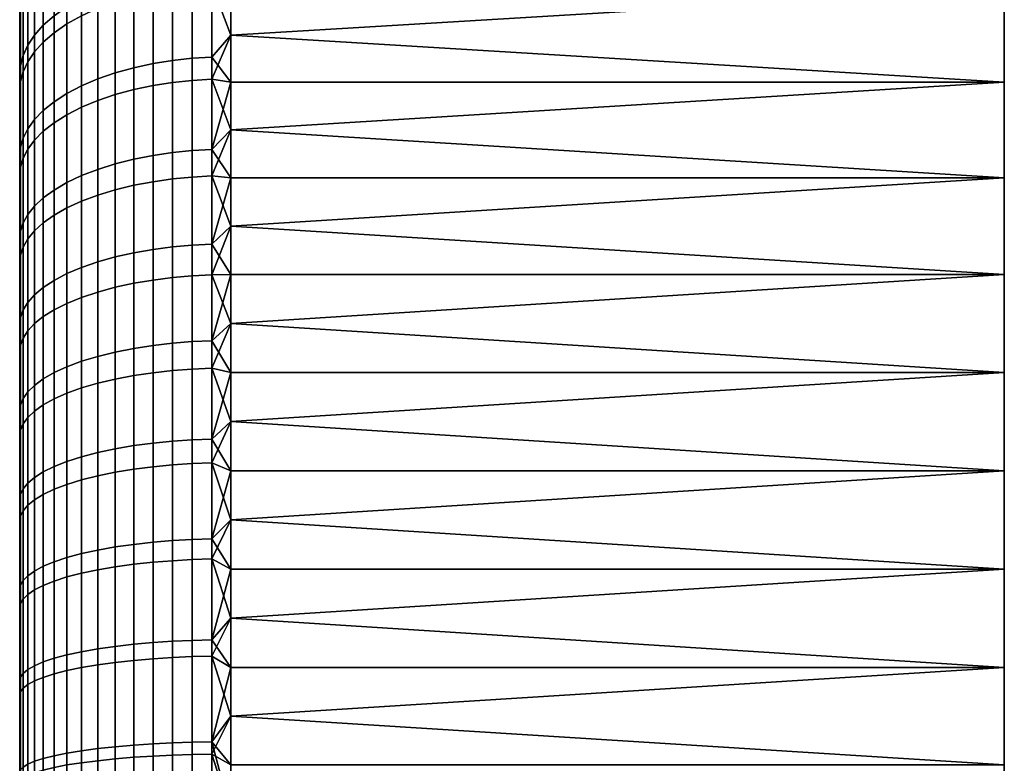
# Model space of a CAD drawing. Header units: millimetres. Extents: x -347 to 347, y -351 to 323.
# Tile 122 of 256: x -347 to -333, y -82 to -72. Entities that reach past the tile are written whole.
import ezdxf

# ---------------------------------------------------------------- set-up
doc = ezdxf.new("R2010")
doc.units = ezdxf.units.MM
doc.layers.add('kolecka', color=7, linetype='Continuous', true_color=0x282828)
doc.layers.add('podnoz', color=252, linetype='Continuous', true_color=0x696969)

msp = doc.modelspace()

# ---------------------------------------------------------------- meshes
at = {"layer": 'kolecka'}
mesh = msp.add_polyface(dxfattribs=at)
corners = [(-346.299, -71.179, 4.844), (-346.05, -71.085, 4.688), (-346.05, -72.345, 3.974), (-346.299, -72.431, 4.134), (-346.529, -71.286, 5.022), (-346.529, -72.529, 4.317), (-346.737, -71.404, 5.22), (-346.737, -72.638, 4.521), (-346.919, -71.532, 5.434), (-346.919, -72.755, 4.74), (-347.073, -71.668, 5.66), (-347.073, -72.88, 4.973), (-347.198, -71.809, 5.895), (-347.198, -73.009, 5.214), (-347.292, -71.952, 6.134), (-347.292, -73.14, 5.46), (-347.358, -72.096, 6.374), (-347.358, -73.272, 5.707), (-346.299, -69.963, 5.615), (-346.05, -69.862, 5.463), (-346.529, -70.078, 5.787), (-346.737, -70.206, 5.979), (-346.919, -70.345, 6.186), (-347.073, -70.491, 6.405), (-347.198, -70.643, 6.633), (-347.292, -70.798, 6.865), (-347.358, -70.953, 7.097), (-347.396, -71.107, 7.327), (-347.396, -72.238, 6.611), (-347.408, -71.257, 7.551), (-347.408, -72.376, 6.842), (-347.358, -69.848, 7.876), (-347.292, -69.681, 7.651), (-347.396, -70.012, 8.098), (-347.408, -70.173, 8.314), (-347.292, -70.981, 53.257), (-347.198, -70.828, 53.49), (-347.198, -69.649, 52.672), (-347.292, -69.813, 52.447), (-347.358, -71.134, 53.023), (-347.358, -69.979, 52.221), (-347.396, -71.286, 52.792), (-347.396, -70.142, 51.998), (-347.408, -71.434, 52.567), (-347.408, -70.301, 51.781), (-346.529, -71.532, 55.124), (-346.299, -71.427, 55.303), (-346.299, -70.155, 54.513), (-346.529, -70.269, 54.34), (-346.737, -71.649, 54.925), (-346.737, -70.396, 54.147), (-346.919, -71.775, 54.71), (-346.919, -70.533, 53.939), (-347.073, -71.908, 54.482), (-347.073, -70.677, 53.718), (-347.198, -72.047, 54.246), (-347.292, -72.187, 54.006), (-347.358, -72.329, 53.765), (-347.396, -72.469, 53.526), (-347.408, -72.605, 53.294), (-346.529, -72.833, 55.843), (-346.299, -72.738, 56.027), (-346.737, -72.94, 55.638), (-346.919, -73.055, 55.417), (-347.073, -73.176, 55.183), (-347.198, -73.302, 54.94), (-347.292, -73.431, 54.693)]
mesh.append_faces([[corners[k] for k in face] for face in [(0, 1, 2, 3), (4, 0, 3, 5), (6, 4, 5, 7), (8, 6, 7, 9), (10, 8, 9, 11), (12, 10, 11, 13), (14, 12, 13, 15), (16, 14, 15, 17), (18, 19, 1, 0), (20, 18, 0, 4), (21, 20, 4, 6), (22, 21, 6, 8), (23, 22, 8, 10), (24, 23, 10, 12), (25, 24, 12, 14), (26, 25, 14, 16), (27, 26, 16, 28), (29, 27, 28, 30), (31, 32, 25, 26), (33, 31, 26, 27), (34, 33, 27, 29), (35, 36, 37, 38), (39, 35, 38, 40), (41, 39, 40, 42), (43, 41, 42, 44), (45, 46, 47, 48), (49, 45, 48, 50), (51, 49, 50, 52), (53, 51, 52, 54), (55, 53, 54, 36), (56, 55, 36, 35), (57, 56, 35, 39), (58, 57, 39, 41), (59, 58, 41, 43), (60, 61, 46, 45), (62, 60, 45, 49), (63, 62, 49, 51), (64, 63, 51, 53), (65, 64, 53, 55), (66, 65, 55, 56)]])
mesh = msp.add_polyface(dxfattribs=at)
corners = [(-344.954, -73.451, 2.925), (-344.678, -73.435, 2.891), (-344.678, -74.78, 2.294), (-344.954, -74.795, 2.329), (-345.234, -73.479, 2.984), (-345.234, -74.82, 2.39), (-345.512, -73.52, 3.07), (-345.512, -74.856, 2.477), (-345.786, -73.573, 3.183), (-345.786, -74.904, 2.592), (-346.05, -73.639, 3.322), (-346.05, -74.963, 2.734), (-344.954, -72.138, 3.587), (-344.678, -72.121, 3.553), (-345.234, -72.169, 3.645), (-345.512, -72.214, 3.728), (-345.786, -72.273, 3.838), (-346.05, -72.345, 3.974), (-344.954, -70.86, 4.312), (-344.678, -70.84, 4.279), (-345.234, -70.893, 4.368), (-345.512, -70.942, 4.449), (-345.786, -71.006, 4.556), (-346.05, -71.085, 4.688), (-344.954, -69.618, 5.098), (-344.678, -69.597, 5.067), (-345.234, -69.654, 5.153), (-345.512, -69.707, 5.232), (-345.786, -69.776, 5.335), (-346.05, -69.862, 5.463), (-345.234, -71.147, 55.782), (-344.954, -71.113, 55.839), (-344.954, -69.814, 55.032), (-345.234, -69.85, 54.977), (-345.512, -71.194, 55.7), (-345.512, -69.903, 54.898), (-345.786, -71.257, 55.593), (-345.786, -69.971, 54.794), (-346.05, -71.335, 55.46), (-346.05, -70.055, 54.665), (-346.299, -71.427, 55.303), (-346.299, -70.155, 54.513), (-345.234, -72.482, 56.52), (-344.954, -72.452, 56.578), (-345.512, -72.526, 56.436), (-345.786, -72.583, 56.325), (-346.05, -72.654, 56.189), (-346.299, -72.738, 56.027), (-345.234, -73.853, 57.188), (-344.954, -73.826, 57.248), (-345.512, -73.892, 57.102), (-345.786, -73.944, 56.989), (-346.05, -74.008, 56.849), (-346.299, -74.083, 56.683), (-345.234, -75.256, 57.786), (-344.954, -75.232, 57.847), (-345.512, -75.291, 57.698), (-345.786, -75.337, 57.582), (-346.05, -75.394, 57.439), (-346.299, -75.461, 57.27)]
mesh.append_faces([[corners[k] for k in face] for face in [(0, 1, 2, 3), (4, 0, 3, 5), (6, 4, 5, 7), (8, 6, 7, 9), (10, 8, 9, 11), (12, 13, 1, 0), (14, 12, 0, 4), (15, 14, 4, 6), (16, 15, 6, 8), (17, 16, 8, 10), (18, 19, 13, 12), (20, 18, 12, 14), (21, 20, 14, 15), (22, 21, 15, 16), (23, 22, 16, 17), (24, 25, 19, 18), (26, 24, 18, 20), (27, 26, 20, 21), (28, 27, 21, 22), (29, 28, 22, 23), (30, 31, 32, 33), (34, 30, 33, 35), (36, 34, 35, 37), (38, 36, 37, 39), (40, 38, 39, 41), (42, 43, 31, 30), (44, 42, 30, 34), (45, 44, 34, 36), (46, 45, 36, 38), (47, 46, 38, 40), (48, 49, 43, 42), (50, 48, 42, 44), (51, 50, 44, 45), (52, 51, 45, 46), (53, 52, 46, 47), (54, 55, 49, 48), (56, 54, 48, 50), (57, 56, 50, 51), (58, 57, 51, 52), (59, 58, 52, 53)]])
mesh = msp.add_polyface(dxfattribs=at)
corners = [(-333.408, -75.214, 2.106), (-344.408, -74.523, 2.39), (-333.408, -73.837, 2.692), (-344.408, -73.837, 2.692), (-344.408, -73.155, 3.012), (-333.408, -72.478, 3.351), (-333.408, -71.144, 4.085), (-344.408, -71.807, 3.709), (-344.408, -71.144, 4.085), (-344.408, -70.488, 4.478), (-333.408, -69.84, 4.89), (-344.408, -75.908, 1.842), (-344.408, -75.214, 2.106), (-344.408, -72.478, 3.351), (-333.408, -72.478, 56.649), (-344.408, -72.478, 56.649), (-344.408, -73.155, 56.988), (-333.408, -73.837, 57.308), (-344.408, -73.837, 57.308), (-344.408, -74.523, 57.61), (-333.408, -75.214, 57.894), (-333.408, -71.144, 55.915), (-344.408, -71.144, 55.915), (-344.408, -71.807, 56.291), (-344.408, -70.488, 55.522), (-344.408, -75.214, 57.894), (-344.954, -71.113, 55.839), (-344.678, -71.094, 55.871), (-344.678, -69.794, 55.064), (-344.954, -69.814, 55.032), (-344.954, -72.452, 56.578), (-344.678, -72.434, 56.612), (-344.954, -73.826, 57.248), (-344.678, -73.81, 57.283), (-344.954, -75.232, 57.847), (-344.678, -75.218, 57.883), (-344.678, -74.78, 2.294), (-344.408, -74.523, 2.39), (-344.408, -75.214, 2.106), (-344.678, -73.435, 2.891), (-344.408, -73.155, 3.012), (-344.408, -73.837, 2.692), (-344.408, -72.478, 3.351), (-344.408, -71.807, 3.709), (-344.678, -72.121, 3.553), (-344.678, -70.84, 4.279), (-344.408, -71.144, 4.085), (-344.408, -70.488, 4.478), (-344.408, -71.144, 55.915), (-344.408, -70.488, 55.522), (-344.408, -71.807, 56.291), (-344.408, -73.155, 56.988), (-344.408, -72.478, 56.649), (-344.408, -73.837, 57.308), (-344.408, -75.214, 57.894), (-344.408, -74.523, 57.61)]
mesh.append_faces([[corners[k] for k in face] for face in [(0, 1, 2, 2), (2, 3, 4, 5), (6, 5, 7, 7), (6, 8, 9, 10), (0, 11, 12, 12), (2, 1, 3, 3), (1, 0, 12, 12), (5, 13, 7, 7), (6, 7, 8, 8), (13, 5, 4, 4), (14, 15, 16, 17), (17, 18, 19, 20), (21, 22, 23, 14), (21, 24, 22, 22), (17, 16, 18, 18), (20, 19, 25, 25), (15, 14, 23, 23), (26, 27, 28, 29), (30, 31, 27, 26), (32, 33, 31, 30), (34, 35, 33, 32), (36, 37, 38, 38), (39, 40, 41, 41), (39, 42, 40, 40), (43, 44, 45, 46), (45, 47, 46, 46), (44, 43, 42, 42), (36, 41, 37, 37), (44, 42, 39, 39), (36, 39, 41, 41), (27, 48, 49, 49), (27, 50, 48, 48), (31, 51, 52, 52), (33, 53, 51, 51), (35, 54, 55, 55), (33, 55, 53, 53), (31, 52, 50, 50), (33, 51, 31, 31), (35, 55, 33, 33), (27, 31, 50, 50)]])
mesh = msp.add_polyface(dxfattribs=at)
corners = [(-346.299, -73.717, 3.486), (-346.05, -73.639, 3.322), (-346.05, -74.963, 2.734), (-346.299, -75.032, 2.903), (-346.529, -73.805, 3.674), (-346.529, -75.112, 3.095), (-346.737, -73.904, 3.882), (-346.737, -75.2, 3.307), (-346.919, -74.011, 4.108), (-346.919, -75.296, 3.538), (-347.073, -74.123, 4.346), (-347.073, -75.396, 3.781), (-347.198, -74.24, 4.593), (-347.198, -75.501, 4.034), (-347.292, -74.36, 4.846), (-347.292, -75.608, 4.292), (-347.358, -74.479, 5.098), (-347.358, -75.715, 4.55), (-347.396, -74.597, 5.348), (-347.396, -75.821, 4.805), (-347.408, -74.712, 5.592), (-347.408, -75.924, 5.054), (-346.299, -72.431, 4.134), (-346.05, -72.345, 3.974), (-346.529, -72.529, 4.317), (-346.737, -72.638, 4.521), (-346.919, -72.755, 4.74), (-347.073, -72.88, 4.973), (-347.198, -73.009, 5.214), (-347.292, -73.14, 5.46), (-347.358, -73.272, 5.707), (-347.396, -73.402, 5.95), (-347.408, -73.529, 6.188), (-347.396, -72.238, 6.611), (-347.358, -72.096, 6.374), (-347.408, -72.376, 6.842), (-347.358, -73.56, 54.445), (-347.292, -73.431, 54.693), (-347.292, -72.187, 54.006), (-347.358, -72.329, 53.765), (-347.396, -73.687, 54.199), (-347.396, -72.469, 53.526), (-347.408, -73.811, 53.96), (-347.408, -72.605, 53.294), (-346.529, -74.17, 56.494), (-346.299, -74.083, 56.683), (-346.299, -72.738, 56.027), (-346.529, -72.833, 55.843), (-346.737, -74.265, 56.285), (-346.737, -72.94, 55.638), (-346.919, -74.369, 56.058), (-346.919, -73.055, 55.417), (-347.073, -74.478, 55.818), (-347.073, -73.176, 55.183), (-347.198, -74.592, 55.569), (-347.198, -73.302, 54.94), (-347.292, -74.707, 55.315), (-347.358, -74.823, 55.061), (-347.396, -74.938, 54.81), (-347.408, -75.05, 54.564), (-346.529, -75.537, 57.077), (-346.299, -75.461, 57.27), (-346.737, -75.622, 56.863), (-346.919, -75.714, 56.631), (-347.073, -75.811, 56.386), (-347.198, -75.911, 56.131), (-347.292, -76.014, 55.872)]
mesh.append_faces([[corners[k] for k in face] for face in [(0, 1, 2, 3), (4, 0, 3, 5), (6, 4, 5, 7), (8, 6, 7, 9), (10, 8, 9, 11), (12, 10, 11, 13), (14, 12, 13, 15), (16, 14, 15, 17), (18, 16, 17, 19), (20, 18, 19, 21), (22, 23, 1, 0), (24, 22, 0, 4), (25, 24, 4, 6), (26, 25, 6, 8), (27, 26, 8, 10), (28, 27, 10, 12), (29, 28, 12, 14), (30, 29, 14, 16), (31, 30, 16, 18), (32, 31, 18, 20), (33, 34, 30, 31), (35, 33, 31, 32), (36, 37, 38, 39), (40, 36, 39, 41), (42, 40, 41, 43), (44, 45, 46, 47), (48, 44, 47, 49), (50, 48, 49, 51), (52, 50, 51, 53), (54, 52, 53, 55), (56, 54, 55, 37), (57, 56, 37, 36), (58, 57, 36, 40), (59, 58, 40, 42), (60, 61, 45, 44), (62, 60, 44, 48), (63, 62, 48, 50), (64, 63, 50, 52), (65, 64, 52, 54), (66, 65, 54, 56)]])
mesh = msp.add_polyface(dxfattribs=at)
corners = [(-346.299, -76.376, 2.385), (-346.05, -76.314, 2.213), (-346.05, -77.69, 1.76), (-346.299, -77.743, 1.934), (-346.529, -76.446, 2.58), (-346.529, -77.803, 2.133), (-346.737, -76.523, 2.797), (-346.737, -77.87, 2.353), (-346.919, -76.607, 3.032), (-346.919, -77.942, 2.592), (-347.073, -76.696, 3.28), (-347.073, -78.019, 2.844), (-347.198, -76.788, 3.538), (-347.198, -78.098, 3.106), (-347.292, -76.882, 3.8), (-347.292, -78.179, 3.373), (-347.358, -76.976, 4.064), (-347.358, -78.26, 3.64), (-347.396, -77.069, 4.324), (-347.396, -78.341, 3.905), (-347.408, -77.16, 4.578), (-347.408, -78.419, 4.162), (-346.299, -75.032, 2.903), (-346.05, -74.963, 2.734), (-346.529, -75.112, 3.095), (-346.737, -75.2, 3.307), (-346.919, -75.296, 3.538), (-347.073, -75.396, 3.781), (-347.198, -75.501, 4.034), (-347.292, -75.608, 4.292), (-347.358, -75.715, 4.55), (-347.396, -75.821, 4.805), (-347.408, -75.924, 5.054), (-347.358, -76.117, 55.612), (-347.292, -76.014, 55.872), (-347.292, -74.707, 55.315), (-347.358, -74.823, 55.061), (-347.396, -76.219, 55.355), (-347.396, -74.938, 54.81), (-347.408, -76.318, 55.104), (-347.408, -75.05, 54.564), (-346.299, -76.757, 57.748), (-346.05, -76.698, 57.92), (-346.05, -75.394, 57.439), (-346.299, -75.461, 57.27), (-346.529, -76.824, 57.551), (-346.529, -75.537, 57.077), (-346.737, -76.899, 57.333), (-346.737, -75.622, 56.863), (-346.919, -76.98, 57.098), (-346.919, -75.714, 56.631), (-347.073, -77.065, 56.848), (-347.073, -75.811, 56.386), (-347.198, -77.154, 56.589), (-347.198, -75.911, 56.131), (-347.292, -77.244, 56.325), (-347.358, -77.335, 56.061), (-347.396, -77.424, 55.8), (-347.408, -77.511, 55.544), (-346.299, -78.075, 58.164), (-346.05, -78.024, 58.339), (-346.529, -78.133, 57.965), (-346.737, -78.197, 57.744), (-346.919, -78.266, 57.504), (-347.073, -78.34, 57.251), (-347.198, -78.416, 56.988), (-347.292, -78.494, 56.72)]
mesh.append_faces([[corners[k] for k in face] for face in [(0, 1, 2, 3), (4, 0, 3, 5), (6, 4, 5, 7), (8, 6, 7, 9), (10, 8, 9, 11), (12, 10, 11, 13), (14, 12, 13, 15), (16, 14, 15, 17), (18, 16, 17, 19), (20, 18, 19, 21), (22, 23, 1, 0), (24, 22, 0, 4), (25, 24, 4, 6), (26, 25, 6, 8), (27, 26, 8, 10), (28, 27, 10, 12), (29, 28, 12, 14), (30, 29, 14, 16), (31, 30, 16, 18), (32, 31, 18, 20), (33, 34, 35, 36), (37, 33, 36, 38), (39, 37, 38, 40), (41, 42, 43, 44), (45, 41, 44, 46), (47, 45, 46, 48), (49, 47, 48, 50), (51, 49, 50, 52), (53, 51, 52, 54), (55, 53, 54, 34), (56, 55, 34, 33), (57, 56, 33, 37), (58, 57, 37, 39), (59, 60, 42, 41), (61, 59, 41, 45), (62, 61, 45, 47), (63, 62, 47, 49), (64, 63, 49, 51), (65, 64, 51, 53), (66, 65, 53, 55)]])
mesh = msp.add_polyface(dxfattribs=at)
corners = [(-344.954, -78.979, 0.948), (-344.678, -78.97, 0.911), (-344.678, -80.407, 0.589), (-344.954, -80.414, 0.626), (-345.234, -78.995, 1.012), (-345.234, -80.427, 0.69), (-345.512, -79.018, 1.104), (-345.512, -80.445, 0.783), (-345.786, -79.049, 1.224), (-345.786, -80.47, 0.906), (-346.05, -79.086, 1.374), (-346.05, -80.5, 1.057), (-344.954, -77.562, 1.34), (-344.678, -77.551, 1.303), (-345.234, -77.582, 1.402), (-345.512, -77.609, 1.493), (-345.786, -77.645, 1.612), (-346.05, -77.69, 1.76), (-344.954, -76.166, 1.8), (-344.678, -76.154, 1.764), (-345.234, -76.189, 1.862), (-345.512, -76.22, 1.951), (-345.786, -76.262, 2.069), (-346.05, -76.314, 2.213), (-344.954, -74.795, 2.329), (-344.678, -74.78, 2.294), (-345.234, -74.82, 2.39), (-345.512, -74.856, 2.477), (-345.786, -74.904, 2.592), (-346.05, -74.963, 2.734), (-344.954, -76.556, 58.335), (-344.678, -76.544, 58.371), (-344.678, -75.218, 57.883), (-344.954, -75.232, 57.847), (-345.234, -76.577, 58.273), (-345.234, -75.256, 57.786), (-345.512, -76.608, 58.183), (-345.512, -75.291, 57.698), (-345.786, -76.648, 58.066), (-345.786, -75.337, 57.582), (-346.05, -76.698, 57.92), (-346.05, -75.394, 57.439), (-344.954, -77.901, 58.761), (-344.678, -77.891, 58.797), (-345.234, -77.92, 58.697), (-345.512, -77.946, 58.606), (-345.786, -77.981, 58.487), (-346.05, -78.024, 58.339), (-344.954, -79.266, 59.122), (-344.678, -79.257, 59.159), (-345.234, -79.281, 59.058), (-345.512, -79.303, 58.966), (-345.786, -79.332, 58.845), (-346.05, -79.368, 58.695), (-344.954, -80.645, 59.419), (-344.678, -80.638, 59.456), (-345.234, -80.657, 59.354), (-345.512, -80.675, 59.261), (-345.786, -80.699, 59.139), (-346.05, -80.727, 58.988)]
mesh.append_faces([[corners[k] for k in face] for face in [(0, 1, 2, 3), (4, 0, 3, 5), (6, 4, 5, 7), (8, 6, 7, 9), (10, 8, 9, 11), (12, 13, 1, 0), (14, 12, 0, 4), (15, 14, 4, 6), (16, 15, 6, 8), (17, 16, 8, 10), (18, 19, 13, 12), (20, 18, 12, 14), (21, 20, 14, 15), (22, 21, 15, 16), (23, 22, 16, 17), (24, 25, 19, 18), (26, 24, 18, 20), (27, 26, 20, 21), (28, 27, 21, 22), (29, 28, 22, 23), (30, 31, 32, 33), (34, 30, 33, 35), (36, 34, 35, 37), (38, 36, 37, 39), (40, 38, 39, 41), (42, 43, 31, 30), (44, 42, 30, 34), (45, 44, 34, 36), (46, 45, 36, 38), (47, 46, 38, 40), (48, 49, 43, 42), (50, 48, 42, 44), (51, 50, 44, 45), (52, 51, 45, 46), (53, 52, 46, 47), (54, 55, 49, 48), (56, 54, 48, 50), (57, 56, 50, 51), (58, 57, 51, 52), (59, 58, 52, 53)]])
mesh = msp.add_polyface(dxfattribs=at)
corners = [(-333.408, -80.798, 0.501), (-344.408, -80.1, 0.638), (-333.408, -79.402, 0.794), (-344.408, -79.402, 0.794), (-344.408, -78.702, 0.967), (-333.408, -78.002, 1.158), (-333.408, -76.604, 1.595), (-344.408, -77.303, 1.367), (-333.408, -75.214, 2.106), (-344.408, -75.908, 1.842), (-344.408, -80.798, 0.501), (-344.408, -78.002, 1.158), (-344.408, -76.604, 1.595), (-333.408, -76.604, 58.405), (-344.408, -76.604, 58.405), (-344.408, -77.303, 58.633), (-333.408, -78.002, 58.842), (-344.408, -78.002, 58.842), (-344.408, -78.702, 59.033), (-333.408, -79.402, 59.206), (-344.408, -79.402, 59.206), (-344.408, -80.1, 59.362), (-333.408, -80.798, 59.499), (-333.408, -75.214, 57.894), (-344.408, -75.214, 57.894), (-344.408, -75.908, 58.158), (-344.678, -80.407, 0.589), (-344.408, -79.402, 0.794), (-344.408, -80.1, 0.638), (-344.678, -78.97, 0.911), (-344.408, -78.702, 0.967), (-344.408, -80.798, 0.501), (-344.678, -77.551, 1.303), (-344.408, -77.303, 1.367), (-344.408, -78.002, 1.158), (-344.408, -76.604, 1.595), (-344.678, -76.154, 1.764), (-344.408, -75.214, 2.106), (-344.408, -75.908, 1.842), (-344.678, -74.78, 2.294), (-344.678, -75.218, 57.883), (-344.408, -75.908, 58.158), (-344.408, -75.214, 57.894), (-344.678, -76.544, 58.371), (-344.408, -77.303, 58.633), (-344.408, -76.604, 58.405), (-344.678, -77.891, 58.797), (-344.408, -78.002, 58.842), (-344.678, -79.257, 59.159), (-344.408, -79.402, 59.206), (-344.408, -78.702, 59.033), (-344.408, -80.1, 59.362), (-344.678, -80.638, 59.456)]
mesh.append_faces([[corners[k] for k in face] for face in [(0, 1, 2, 2), (2, 3, 4, 5), (6, 5, 7, 7), (8, 6, 9, 9), (0, 10, 1, 1), (2, 1, 3, 3), (5, 4, 11, 11), (5, 11, 7, 7), (6, 12, 9, 9), (12, 6, 7, 7), (13, 14, 15, 16), (16, 17, 18, 19), (19, 20, 21, 22), (23, 24, 25, 13), (13, 25, 14, 14), (16, 15, 17, 17), (20, 19, 18, 18), (26, 27, 28, 28), (29, 30, 27, 27), (26, 28, 31, 31), (32, 33, 34, 34), (32, 35, 33, 33), (36, 37, 38, 38), (36, 38, 35, 35), (29, 34, 30, 30), (29, 27, 26, 26), (36, 35, 32, 32), (39, 37, 36, 36), (29, 32, 34, 34), (40, 41, 42, 42), (43, 44, 45, 45), (46, 47, 44, 44), (48, 49, 50, 50), (48, 51, 49, 49), (46, 50, 47, 47), (43, 45, 41, 41), (46, 44, 43, 43), (48, 50, 46, 46), (40, 43, 41, 41), (51, 48, 52, 52)]])
mesh = msp.add_polyface(dxfattribs=at)
corners = [(-346.299, -79.13, 1.55), (-346.05, -79.086, 1.374), (-346.05, -80.5, 1.057), (-346.299, -80.535, 1.235), (-346.529, -79.181, 1.752), (-346.529, -80.576, 1.439), (-346.737, -79.237, 1.975), (-346.737, -80.621, 1.665), (-346.919, -79.297, 2.217), (-346.919, -80.669, 1.909), (-347.073, -79.361, 2.473), (-347.073, -80.721, 2.168), (-347.198, -79.428, 2.738), (-347.198, -80.774, 2.436), (-347.292, -79.496, 3.009), (-347.292, -80.828, 2.71), (-347.358, -79.564, 3.28), (-347.358, -80.883, 2.984), (-347.396, -79.631, 3.548), (-347.396, -80.937, 3.255), (-347.408, -79.696, 3.809), (-347.408, -80.989, 3.519), (-346.299, -77.743, 1.934), (-346.05, -77.69, 1.76), (-346.529, -77.803, 2.133), (-346.737, -77.87, 2.353), (-346.919, -77.942, 2.592), (-347.073, -78.019, 2.844), (-347.198, -78.098, 3.106), (-347.292, -78.179, 3.373), (-347.358, -78.26, 3.64), (-347.396, -78.341, 3.905), (-347.408, -78.419, 4.162), (-347.358, -78.572, 56.452), (-347.292, -78.494, 56.72), (-347.292, -77.244, 56.325), (-347.358, -77.335, 56.061), (-347.396, -78.649, 56.187), (-347.396, -77.424, 55.8), (-347.408, -78.724, 55.928), (-347.408, -77.511, 55.544), (-346.299, -79.41, 58.518), (-346.05, -79.368, 58.695), (-346.05, -78.024, 58.339), (-346.299, -78.075, 58.164), (-346.529, -79.459, 58.316), (-346.529, -78.133, 57.965), (-346.737, -79.513, 58.092), (-346.737, -78.197, 57.744), (-346.919, -79.571, 57.85), (-346.919, -78.266, 57.504), (-347.073, -79.633, 57.593), (-347.073, -78.34, 57.251), (-347.198, -79.696, 57.327), (-347.198, -78.416, 56.988), (-347.292, -79.761, 57.056), (-347.358, -79.827, 56.784), (-347.396, -79.891, 56.516), (-347.408, -79.954, 56.254), (-346.299, -80.761, 58.809), (-346.05, -80.727, 58.988), (-346.529, -80.8, 58.605), (-346.737, -80.844, 58.379), (-346.919, -80.89, 58.134), (-347.073, -80.94, 57.875), (-347.198, -80.991, 57.606), (-347.292, -81.043, 57.332)]
mesh.append_faces([[corners[k] for k in face] for face in [(0, 1, 2, 3), (4, 0, 3, 5), (6, 4, 5, 7), (8, 6, 7, 9), (10, 8, 9, 11), (12, 10, 11, 13), (14, 12, 13, 15), (16, 14, 15, 17), (18, 16, 17, 19), (20, 18, 19, 21), (22, 23, 1, 0), (24, 22, 0, 4), (25, 24, 4, 6), (26, 25, 6, 8), (27, 26, 8, 10), (28, 27, 10, 12), (29, 28, 12, 14), (30, 29, 14, 16), (31, 30, 16, 18), (32, 31, 18, 20), (33, 34, 35, 36), (37, 33, 36, 38), (39, 37, 38, 40), (41, 42, 43, 44), (45, 41, 44, 46), (47, 45, 46, 48), (49, 47, 48, 50), (51, 49, 50, 52), (53, 51, 52, 54), (55, 53, 54, 34), (56, 55, 34, 33), (57, 56, 33, 37), (58, 57, 37, 39), (59, 60, 42, 41), (61, 59, 41, 45), (62, 61, 45, 47), (63, 62, 47, 49), (64, 63, 49, 51), (65, 64, 51, 53), (66, 65, 53, 55)]])
mesh = msp.add_polyface(dxfattribs=at)
corners = [(-346.299, -81.954, 0.989), (-346.05, -81.927, 0.809), (-346.05, -83.364, 0.631), (-346.299, -83.382, 0.812), (-346.529, -81.984, 1.194), (-346.529, -83.403, 1.019), (-346.737, -82.018, 1.422), (-346.737, -83.425, 1.248), (-346.919, -82.054, 1.669), (-346.919, -83.45, 1.496), (-347.073, -82.093, 1.93), (-347.073, -83.475, 1.759), (-347.198, -82.133, 2.2), (-347.198, -83.502, 2.031), (-347.292, -82.174, 2.476), (-347.292, -83.53, 2.308), (-347.358, -82.215, 2.753), (-347.358, -83.557, 2.587), (-347.396, -82.256, 3.026), (-347.396, -83.584, 2.862), (-347.408, -82.295, 3.292), (-347.408, -83.611, 3.13), (-346.299, -80.535, 1.235), (-346.05, -80.5, 1.057), (-346.529, -80.576, 1.439), (-346.737, -80.621, 1.665), (-346.919, -80.669, 1.909), (-347.073, -80.721, 2.168), (-347.198, -80.774, 2.436), (-347.292, -80.828, 2.71), (-347.358, -80.883, 2.984), (-347.396, -80.937, 3.255), (-347.408, -80.989, 3.519), (-347.358, -81.096, 57.058), (-347.292, -81.043, 57.332), (-347.292, -79.761, 57.056), (-347.358, -79.827, 56.784), (-347.396, -81.147, 56.786), (-347.396, -79.891, 56.516), (-347.408, -81.198, 56.521), (-347.408, -79.954, 56.254), (-346.299, -82.125, 59.036), (-346.05, -82.099, 59.216), (-346.05, -80.727, 58.988), (-346.299, -80.761, 58.809), (-346.529, -82.154, 58.831), (-346.529, -80.8, 58.605), (-346.737, -82.186, 58.603), (-346.737, -80.844, 58.379), (-346.919, -82.222, 58.356), (-346.919, -80.89, 58.134), (-347.073, -82.259, 58.095), (-347.073, -80.94, 57.875), (-347.198, -82.297, 57.824), (-347.198, -80.991, 57.606), (-347.292, -82.337, 57.548), (-347.358, -82.376, 57.271), (-347.396, -82.415, 56.997), (-347.408, -82.453, 56.731), (-346.529, -83.517, 58.992), (-346.299, -83.497, 59.199), (-346.737, -83.538, 58.763), (-346.919, -83.562, 58.515), (-347.073, -83.586, 58.252), (-347.198, -83.612, 57.98), (-347.292, -83.638, 57.702), (-347.358, -83.665, 57.424)]
mesh.append_faces([[corners[k] for k in face] for face in [(0, 1, 2, 3), (4, 0, 3, 5), (6, 4, 5, 7), (8, 6, 7, 9), (10, 8, 9, 11), (12, 10, 11, 13), (14, 12, 13, 15), (16, 14, 15, 17), (18, 16, 17, 19), (20, 18, 19, 21), (22, 23, 1, 0), (24, 22, 0, 4), (25, 24, 4, 6), (26, 25, 6, 8), (27, 26, 8, 10), (28, 27, 10, 12), (29, 28, 12, 14), (30, 29, 14, 16), (31, 30, 16, 18), (32, 31, 18, 20), (33, 34, 35, 36), (37, 33, 36, 38), (39, 37, 38, 40), (41, 42, 43, 44), (45, 41, 44, 46), (47, 45, 46, 48), (49, 47, 48, 50), (51, 49, 50, 52), (53, 51, 52, 54), (55, 53, 54, 34), (56, 55, 34, 33), (57, 56, 33, 37), (58, 57, 37, 39), (59, 60, 41, 45), (61, 59, 45, 47), (62, 61, 47, 49), (63, 62, 49, 51), (64, 63, 51, 53), (65, 64, 53, 55), (66, 65, 55, 56)]])
mesh = msp.add_polyface(dxfattribs=at)
corners = [(-333.408, -86.257), (-344.408, -85.591, 0.007), (-344.408, -84.919, 0.03), (-333.408, -84.919, 0.03), (-333.408, -83.561, 0.121), (-344.408, -82.875, 0.191), (-344.408, -82.186, 0.277), (-333.408, -82.186, 0.277), (-344.408, -81.493, 0.381), (-333.408, -80.798, 0.501), (-344.408, -84.243, 0.068), (-344.408, -83.561, 0.121), (-344.408, -80.798, 0.501), (-333.408, -80.798, 59.499), (-344.408, -80.798, 59.499), (-344.408, -81.493, 59.619), (-333.408, -82.186, 59.723), (-333.408, -83.561, 59.879), (-344.408, -83.561, 59.879), (-344.408, -84.243, 59.932), (-333.408, -84.919, 59.97), (-344.408, -82.186, 59.723), (-344.408, -82.875, 59.809), (-344.408, -84.919, 59.97), (-344.408, -85.591, 59.993), (-333.408, -86.257, 60), (-344.408, -80.1, 59.362), (-344.954, -83.439, 59.817), (-344.678, -83.435, 59.855), (-344.678, -82.032, 59.689), (-344.954, -82.037, 59.651), (-344.954, -84.846, 59.917), (-344.678, -84.844, 59.955), (-344.954, -86.257, 59.951), (-344.678, -86.257, 59.989), (-344.678, -84.785, 0.048), (-344.408, -84.919, 0.03), (-344.408, -85.591, 0.007), (-344.678, -83.318, 0.156), (-344.408, -83.561, 0.121), (-344.408, -84.243, 0.068), (-344.408, -82.875, 0.191), (-344.678, -81.857, 0.337), (-344.408, -81.493, 0.381), (-344.408, -82.186, 0.277), (-344.408, -80.798, 0.501), (-344.678, -80.407, 0.589), (-344.678, -80.638, 59.456), (-344.408, -81.493, 59.619), (-344.408, -80.798, 59.499), (-344.408, -82.186, 59.723), (-344.408, -83.561, 59.879), (-344.408, -82.875, 59.809), (-344.408, -84.243, 59.932), (-344.408, -85.591, 59.993), (-344.408, -84.919, 59.97), (-344.408, -80.1, 59.362)]
mesh.append_faces([[corners[k] for k in face] for face in [(0, 1, 2, 3), (4, 5, 6, 7), (7, 6, 8, 9), (3, 2, 10, 4), (4, 10, 11, 11), (5, 4, 11, 11), (12, 9, 8, 8), (13, 14, 15, 16), (17, 18, 19, 20), (16, 21, 22, 17), (20, 23, 24, 25), (13, 26, 14, 14), (16, 15, 21, 21), (23, 20, 19, 19), (18, 17, 22, 22), (27, 28, 29, 30), (31, 32, 28, 27), (33, 34, 32, 31), (35, 36, 37, 37), (38, 39, 40, 40), (38, 41, 39, 39), (35, 40, 36, 36), (42, 43, 44, 44), (42, 45, 43, 43), (42, 44, 41, 41), (38, 40, 35, 35), (46, 45, 42, 42), (38, 42, 41, 41), (47, 48, 49, 49), (29, 50, 48, 48), (28, 51, 52, 52), (28, 53, 51, 51), (29, 52, 50, 50), (29, 48, 47, 47), (28, 52, 29, 29), (32, 54, 55, 55), (32, 34, 54, 54), (53, 28, 32, 32), (55, 53, 32, 32), (49, 56, 47, 47)]])
mesh = msp.add_polyface(dxfattribs=at)
corners = [(-344.954, -84.787, 0.086), (-344.678, -84.785, 0.048), (-344.678, -86.257, 0.012), (-344.954, -86.257, 0.05), (-345.234, -84.791, 0.151), (-345.234, -86.257, 0.116), (-345.512, -84.795, 0.246), (-345.512, -86.257, 0.211), (-345.786, -84.801, 0.371), (-345.786, -86.257, 0.335), (-346.05, -84.809, 0.524), (-346.05, -86.257, 0.489), (-344.954, -83.321, 0.194), (-344.678, -83.318, 0.156), (-345.234, -83.328, 0.26), (-345.512, -83.337, 0.354), (-345.786, -83.349, 0.478), (-346.05, -83.364, 0.631), (-344.954, -81.862, 0.375), (-344.678, -81.857, 0.337), (-345.234, -81.872, 0.44), (-345.512, -81.886, 0.533), (-345.786, -81.904, 0.657), (-346.05, -81.927, 0.809), (-344.954, -80.414, 0.626), (-344.678, -80.407, 0.589), (-345.234, -80.427, 0.69), (-345.512, -80.445, 0.783), (-345.786, -80.47, 0.906), (-346.05, -80.5, 1.057), (-344.954, -82.037, 59.651), (-344.678, -82.032, 59.689), (-344.678, -80.638, 59.456), (-344.954, -80.645, 59.419), (-345.234, -82.046, 59.586), (-345.234, -80.657, 59.354), (-345.512, -82.06, 59.492), (-345.512, -80.675, 59.261), (-345.786, -82.077, 59.369), (-345.786, -80.699, 59.139), (-346.05, -82.099, 59.216), (-346.05, -80.727, 58.988), (-345.234, -83.445, 59.752), (-344.954, -83.439, 59.817), (-345.512, -83.454, 59.658), (-345.786, -83.465, 59.534), (-346.05, -83.48, 59.38), (-346.299, -83.497, 59.199), (-346.299, -82.125, 59.036), (-345.234, -84.849, 59.852), (-344.954, -84.846, 59.917), (-345.512, -84.854, 59.757), (-345.786, -84.86, 59.633), (-346.05, -84.867, 59.479), (-346.299, -84.875, 59.297), (-345.234, -86.257, 59.885), (-344.954, -86.257, 59.951), (-345.512, -86.257, 59.79), (-345.786, -86.257, 59.666), (-346.05, -86.257, 59.512), (-346.299, -86.257, 59.33)]
mesh.append_faces([[corners[k] for k in face] for face in [(0, 1, 2, 3), (4, 0, 3, 5), (6, 4, 5, 7), (8, 6, 7, 9), (10, 8, 9, 11), (12, 13, 1, 0), (14, 12, 0, 4), (15, 14, 4, 6), (16, 15, 6, 8), (17, 16, 8, 10), (18, 19, 13, 12), (20, 18, 12, 14), (21, 20, 14, 15), (22, 21, 15, 16), (23, 22, 16, 17), (24, 25, 19, 18), (26, 24, 18, 20), (27, 26, 20, 21), (28, 27, 21, 22), (29, 28, 22, 23), (30, 31, 32, 33), (34, 30, 33, 35), (36, 34, 35, 37), (38, 36, 37, 39), (40, 38, 39, 41), (42, 43, 30, 34), (44, 42, 34, 36), (45, 44, 36, 38), (46, 45, 38, 40), (47, 46, 40, 48), (49, 50, 43, 42), (51, 49, 42, 44), (52, 51, 44, 45), (53, 52, 45, 46), (54, 53, 46, 47), (55, 56, 50, 49), (57, 55, 49, 51), (58, 57, 51, 52), (59, 58, 52, 53), (60, 59, 53, 54)]])
at = {"layer": 'podnoz'}
mesh = msp.add_polyface(dxfattribs=at)
corners = [(-347.408, -99.757, 16.5), (-347.408, -99.757, 30), (-347.408, -99.757, 43.501), (-347.408, -86.257, 16.5), (-347.408, -86.257, 30), (-347.408, -86.257, 43.501), (-347.408, -72.756, 16.5), (-347.408, -72.756, 30), (-347.408, -72.756, 43.501), (-347.408, -86.257, 3), (-347.408, -84.932, 3.032), (-347.408, -83.611, 3.13), (-347.408, -82.295, 3.292), (-347.408, -80.989, 3.519), (-347.408, -79.696, 3.809), (-347.408, -78.419, 4.162), (-347.408, -77.16, 4.578), (-347.408, -75.924, 5.054), (-347.408, -74.712, 5.592), (-347.408, -73.529, 6.188), (-347.408, -72.376, 6.842), (-347.408, -71.257, 7.551), (-347.408, -70.173, 8.314), (-347.408, -69.128, 9.129), (-347.408, -68.124, 9.994), (-347.408, -67.164, 10.907), (-347.408, -66.215, 11.907), (-347.408, -65.319, 12.954), (-347.408, -64.477, 14.045), (-347.408, -63.691, 15.177), (-347.408, -62.963, 16.348), (-347.408, -62.296, 17.554), (-347.408, -61.692, 18.793), (-347.408, -61.152, 20.061), (-347.408, -60.712, 21.254), (-347.408, -60.329, 22.468), (-347.408, -60.003, 23.697), (-347.408, -59.736, 24.941), (-347.408, -59.527, 26.196), (-347.408, -59.377, 27.46), (-347.408, -59.286, 28.728), (-347.408, -59.256, 30), (-347.408, -59.289, 31.325), (-347.408, -59.387, 32.646), (-347.408, -59.55, 33.962), (-347.408, -59.776, 35.267), (-347.408, -60.067, 36.561), (-347.408, -60.419, 37.838), (-347.408, -60.835, 39.096), (-347.408, -61.311, 40.333), (-347.408, -61.848, 41.544), (-347.408, -62.445, 42.727), (-347.408, -63.099, 43.88), (-347.408, -63.808, 45), (-347.408, -64.571, 46.083), (-347.408, -65.386, 47.129), (-347.408, -66.251, 48.133), (-347.408, -67.164, 49.093), (-347.408, -68.163, 50.042), (-347.408, -69.21, 50.939), (-347.408, -70.301, 51.781), (-347.408, -71.434, 52.567), (-347.408, -72.605, 53.294), (-347.408, -73.811, 53.96), (-347.408, -75.05, 54.564), (-347.408, -76.318, 55.104), (-347.408, -77.511, 55.544), (-347.408, -78.724, 55.928), (-347.408, -79.954, 56.254), (-347.408, -81.198, 56.521), (-347.408, -82.453, 56.731), (-347.408, -83.716, 56.88), (-347.408, -84.985, 56.971), (-347.408, -86.257, 57.001), (-347.408, -87.582, 56.968), (-347.408, -88.903, 56.87), (-347.408, -90.218, 56.707), (-347.408, -91.524, 56.48), (-347.408, -92.817, 56.19), (-347.408, -94.095, 55.837), (-347.408, -95.353, 55.422), (-347.408, -96.59, 54.946), (-347.408, -97.801, 54.408), (-347.408, -98.984, 53.812), (-347.408, -100.137, 53.158), (-347.408, -101.256, 52.449), (-347.408, -102.34, 51.686), (-347.408, -103.385, 50.871), (-347.408, -104.389, 50.006), (-347.408, -105.349, 49.092), (-347.408, -106.299, 48.093), (-347.408, -107.195, 47.047), (-347.408, -108.038, 45.955), (-347.408, -108.823, 44.823), (-347.408, -109.55, 43.652), (-347.408, -110.217, 42.446), (-347.408, -110.821, 41.207), (-347.408, -111.361, 39.939), (-347.408, -111.801, 38.745), (-347.408, -112.185, 37.532), (-347.408, -112.51, 36.303), (-347.408, -112.778, 35.059), (-347.408, -112.987, 33.804), (-347.408, -113.137, 32.541), (-347.408, -113.228, 31.272), (-347.408, -113.258, 30), (-347.408, -113.225, 28.675), (-347.408, -113.127, 27.354), (-347.408, -112.964, 26.038), (-347.408, -112.737, 24.733), (-347.408, -112.447, 23.439), (-347.408, -112.094, 22.162), (-347.408, -111.679, 20.904), (-347.408, -111.202, 19.667), (-347.408, -110.665, 18.456), (-347.408, -110.069, 17.273), (-347.408, -109.415, 16.12), (-347.408, -108.706, 15), (-347.408, -107.943, 13.917), (-347.408, -107.128, 12.871), (-347.408, -106.263, 11.867), (-347.408, -105.349, 10.907), (-347.408, -104.35, 9.958), (-347.408, -103.303, 9.061), (-347.408, -102.212, 8.219), (-347.408, -101.08, 7.433), (-347.408, -99.909, 6.706), (-347.408, -98.702, 6.04), (-347.408, -97.464, 5.436), (-347.408, -96.196, 4.895), (-347.408, -95.002, 4.455), (-347.408, -93.789, 4.072), (-347.408, -92.559, 3.746), (-347.408, -91.316, 3.478), (-347.408, -90.061, 3.269), (-347.408, -88.797, 3.12), (-347.408, -87.529, 3.03)]
mesh.append_faces([[corners[k] for k in face] for face in [(4, 3, 0, 1), (5, 4, 1, 2), (7, 6, 3, 4), (8, 7, 4, 5), (115, 114, 0, 0), (113, 0, 114, 114), (0, 116, 115, 115), (0, 120, 119, 119), (119, 118, 0, 0), (117, 116, 0, 0), (117, 0, 118, 118), (106, 1, 107, 107), (105, 1, 106, 106), (109, 108, 1, 1), (0, 113, 112, 112), (112, 111, 1, 1), (1, 111, 110, 110), (109, 1, 110, 110), (108, 107, 1, 1), (0, 121, 120, 120), (3, 131, 130, 130), (129, 3, 130, 130), (131, 3, 132, 132), (135, 134, 3, 3), (133, 3, 134, 134), (3, 133, 132, 132), (3, 136, 135, 135), (124, 123, 0, 0), (123, 122, 0, 0), (0, 125, 124, 124), (0, 129, 128, 128), (0, 127, 126, 126), (128, 127, 0, 0), (125, 0, 126, 126), (3, 129, 0, 0), (121, 0, 122, 122), (0, 112, 1, 1), (1, 103, 102, 102), (101, 100, 1, 1), (99, 1, 100, 100), (1, 98, 97, 97), (97, 96, 2, 2), (1, 99, 98, 98), (101, 1, 102, 102), (2, 96, 95, 95), (94, 93, 2, 2), (94, 2, 95, 95), (91, 90, 2, 2), (88, 2, 89, 89), (89, 2, 90, 90), (2, 93, 92, 92), (92, 91, 2, 2), (104, 103, 1, 1), (2, 86, 85, 85), (85, 84, 2, 2), (87, 86, 2, 2), (88, 87, 2, 2), (81, 2, 82, 82), (2, 83, 82, 82), (2, 80, 5, 5), (84, 83, 2, 2), (2, 1, 97, 97), (80, 2, 81, 81), (5, 80, 79, 79), (79, 78, 5, 5), (5, 77, 76, 76), (74, 5, 75, 75), (76, 75, 5, 5), (77, 5, 78, 78), (73, 5, 74, 74), (1, 105, 104, 104), (136, 3, 9, 9), (11, 10, 3, 3), (12, 11, 3, 3), (12, 3, 13, 13), (15, 14, 3, 3), (3, 16, 15, 15), (3, 14, 13, 13), (17, 16, 6, 6), (6, 19, 18, 18), (6, 16, 3, 3), (6, 20, 19, 19), (18, 17, 6, 6), (21, 6, 22, 22), (6, 24, 23, 23), (23, 22, 6, 6), (20, 6, 21, 21), (25, 24, 6, 6), (9, 3, 10, 10), (6, 27, 26, 26), (27, 6, 28, 28), (28, 6, 29, 29), (30, 6, 31, 31), (32, 31, 6, 6), (29, 6, 30, 30), (32, 6, 33, 33), (7, 34, 33, 33), (34, 7, 35, 35), (7, 36, 35, 35), (37, 7, 38, 38), (40, 39, 7, 7), (38, 7, 39, 39), (37, 36, 7, 7), (33, 6, 7, 7), (25, 6, 26, 26), (40, 7, 41, 41), (62, 8, 63, 63), (65, 8, 5, 5), (59, 58, 8, 8), (63, 8, 64, 64), (8, 61, 60, 60), (61, 8, 62, 62), (60, 59, 8, 8), (48, 7, 8, 8), (5, 70, 69, 69), (71, 5, 72, 72), (70, 5, 71, 71), (5, 66, 65, 65), (5, 68, 67, 67), (67, 66, 5, 5), (5, 69, 68, 68), (64, 8, 65, 65), (73, 72, 5, 5), (47, 7, 48, 48), (49, 48, 8, 8), (47, 46, 7, 7), (7, 44, 43, 43), (7, 45, 44, 44), (7, 46, 45, 45), (8, 50, 49, 49), (56, 8, 57, 57), (57, 8, 58, 58), (56, 55, 8, 8), (51, 8, 52, 52), (54, 8, 55, 55), (53, 8, 54, 54), (52, 8, 53, 53), (50, 8, 51, 51), (42, 7, 43, 43), (42, 41, 7, 7)]])

doc.saveas('drawing.dxf')
